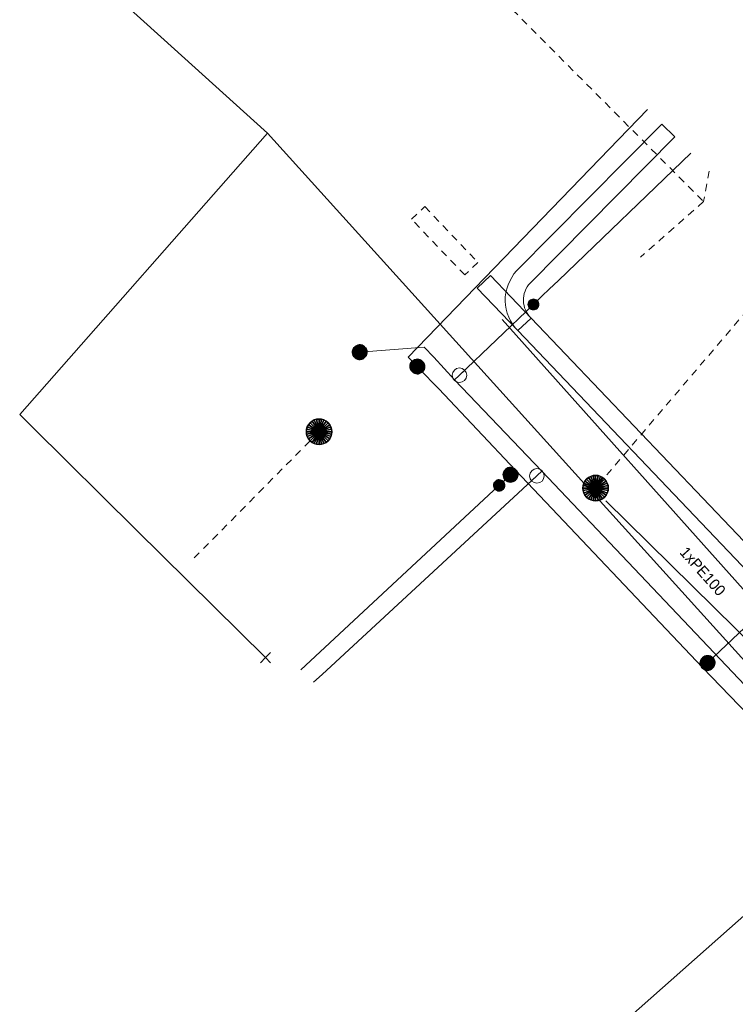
# Model space of a CAD drawing. Header units: metres. Extents: x 2695560 to 2696939, y 1260529 to 1262050.
# Tile 3 of 256: x 2695685 to 2695704, y 1260858 to 1260885. Entities that reach past the tile are written whole.
import ezdxf

# ---------------------------------------------------------------- set-up
doc = ezdxf.new("R2010")
doc.units = ezdxf.units.M
doc.linetypes.add('AUSGEZOGEN', pattern=[0])
doc.linetypes.add('VERDECKT2_S2', pattern=[0.36, 0.2, -0.16])
for name, color, linetype, lineweight in [('XR$2$ABW-Linie-R-genau', 4, 'AUSGEZOGEN', 18), ('XR$2$ABW-Linie-R-ungenau', 4, 'VERDECKT2_S2', 18), ('XR$2$ABW-Punkt', 6, 'AUSGEZOGEN', 18), ('XR$2$ELE-LinieFlaeche-genau', 1, 'AUSGEZOGEN', 18), ('XR$2$ELE-LinieFlaeche-ungenau', 1, 'VERDECKT2_S2', 18), ('XR$2$GAS-Linie-genau', 12, 'AUSGEZOGEN', 18), ('XR$2$GAS-Punkt', 12, 'AUSGEZOGEN', 18), ('XR$2$KOM-Linie-U-genau', 91, 'AUSGEZOGEN', 18), ('XR$2$KOM-Punkt-U', 91, 'AUSGEZOGEN', 18), ('XR$2$WAS-Linie-genau', 5, 'AUSGEZOGEN', 18), ('XR$2$WAS-Punkt', 5, 'AUSGEZOGEN', 18), ('XR$2$WEI-Text', 59, 'AUSGEZOGEN', 18)]:
    doc.layers.add(name, color=color, linetype=linetype, lineweight=lineweight)
doc.styles.add('TXT', font='txt')

# ---------------------------------------------------------------- blocks, each defined once
blk = doc.blocks.new('KOM-UNBEKANNT-U')
at = {"layer": 'XR$2$KOM-Punkt-U', "linetype": 'AUSGEZOGEN', "lineweight": 20, "transparency": 33554687}
for p, q in [((0, 0, 2500), (-141, 141, 2500)), ((-141, -141, 2500), (0, 0, 2500)), ((0, 0, 2500), (141, 141, 2500)), ((141, -141, 2500), (0, 0, 2500))]:
    blk.add_line(p, q, dxfattribs=at)
blk = doc.blocks.new('GAS-ABSPERRORGAN')
at = {"layer": 'XR$2$GAS-Punkt', "linetype": 'AUSGEZOGEN', "lineweight": 25, "transparency": 33554687}
blk.add_line((0, 200, 2500), (0, -200, 2500), dxfattribs=at)
for points in [[(-196, 39, 2500), (0, 0, 2500), (-200, 0, 2500)], [(-196, 39), (0, 0), (-200, 0)], [(-196, 39, 2500), (-196, 39), (-200, 0), (-200, 0, 2500)], [(-200, 0, 2500), (0, 0, 2500), (-196, -39, 2500)], [(-200, 0), (0, 0), (-196, -39)], [(-185, 77, 2500), (0, 0, 2500), (-196, 39, 2500)], [(-185, 77), (0, 0), (-196, 39)], [(-185, 77, 2500), (-185, 77), (-196, 39), (-196, 39, 2500)], [(-196, -39, 2500), (0, 0, 2500), (-185, -77, 2500)], [(-196, -39), (0, 0), (-185, -77)], [(-166, 111, 2500), (0, 0, 2500), (-185, 77, 2500)], [(-166, 111), (0, 0), (-185, 77)], [(-166, 111, 2500), (-166, 111), (-185, 77), (-185, 77, 2500)], [(-185, -77, 2500), (0, 0, 2500), (-166, -111, 2500)], [(-185, -77), (0, 0), (-166, -111)], [(-141, 141, 2500), (0, 0, 2500), (-166, 111, 2500)], [(-141, 141), (0, 0), (-166, 111)], [(-141, 141, 2500), (-141, 141), (-166, 111), (-166, 111, 2500)], [(-166, -111, 2500), (0, 0, 2500), (-141, -141, 2500)], [(-166, -111), (0, 0), (-141, -141)], [(-111, 166, 2500), (0, 0, 2500), (-141, 141, 2500)], [(-111, 166), (0, 0), (-141, 141)], [(-111, 166, 2500), (-111, 166), (-141, 141), (-141, 141, 2500)], [(-141, -141, 2500), (0, 0, 2500), (-111, -166, 2500)], [(-141, -141), (0, 0), (-111, -166)], [(-77, 185, 2500), (0, 0, 2500), (-111, 166, 2500)], [(-77, 185), (0, 0), (-111, 166)], [(-77, 185, 2500), (-77, 185), (-111, 166), (-111, 166, 2500)], [(-111, -166, 2500), (0, 0, 2500), (-77, -185, 2500)], [(-111, -166), (0, 0), (-77, -185)], [(-39, 196, 2500), (0, 0, 2500), (-77, 185, 2500)], [(-39, 196), (0, 0), (-77, 185)], [(-39, 196, 2500), (-39, 196), (-77, 185), (-77, 185, 2500)], [(-77, -185, 2500), (0, 0, 2500), (-39, -196, 2500)], [(-77, -185), (0, 0), (-39, -196)], [(0, 200, 2500), (0, 0, 2500), (-39, 196, 2500)], [(0, 200), (0, 0), (-39, 196)], [(0, 200, 2500), (0, 200), (-39, 196), (-39, 196, 2500)], [(-39, -196, 2500), (0, 0, 2500), (0, -200, 2500)], [(-39, -196), (0, 0), (0, -200)], [(39, 196, 2500), (0, 0, 2500), (0, 200, 2500)], [(39, 196), (0, 0), (0, 200)], [(39, 196, 2500), (39, 196), (0, 200), (0, 200, 2500)], [(77, 185, 2500), (0, 0, 2500), (39, 196, 2500)], [(77, 185), (0, 0), (39, 196)], [(111, 166, 2500), (0, 0, 2500), (77, 185, 2500)], [(111, 166), (0, 0), (77, 185)], [(141, 141, 2500), (0, 0, 2500), (111, 166, 2500)], [(141, 141), (0, 0), (111, 166)], [(166, 111, 2500), (0, 0, 2500), (141, 141, 2500)], [(166, 111), (0, 0), (141, 141)], [(185, 77, 2500), (0, 0, 2500), (166, 111, 2500)], [(185, 77), (0, 0), (166, 111)], [(196, 39, 2500), (0, 0, 2500), (185, 77, 2500)], [(196, 39), (0, 0), (185, 77)], [(200, 0, 2500), (0, 0, 2500), (196, 39, 2500)], [(200, 0), (0, 0), (196, 39)], [(0, -200, 2500), (0, 0, 2500), (39, -196, 2500)], [(39, -196, 2500), (0, 0, 2500), (77, -185, 2500)], [(77, -185, 2500), (0, 0, 2500), (111, -166, 2500)], [(111, -166, 2500), (0, 0, 2500), (141, -141, 2500)], [(141, -141, 2500), (0, 0, 2500), (166, -111, 2500)], [(166, -111, 2500), (0, 0, 2500), (185, -77, 2500)], [(185, -77, 2500), (0, 0, 2500), (196, -39, 2500)], [(196, -39, 2500), (0, 0, 2500), (200, 0, 2500)], [(0, -200), (0, 0), (39, -196)], [(39, -196), (0, 0), (77, -185)], [(77, -185), (0, 0), (111, -166)], [(111, -166), (0, 0), (141, -141)], [(141, -141), (0, 0), (166, -111)], [(166, -111), (0, 0), (185, -77)], [(185, -77), (0, 0), (196, -39)], [(196, -39), (0, 0), (200, 0)], [(77, 185, 2500), (77, 185), (39, 196), (39, 196, 2500)], [(111, 166, 2500), (111, 166), (77, 185), (77, 185, 2500)], [(141, 141, 2500), (141, 141), (111, 166), (111, 166, 2500)], [(166, 111, 2500), (166, 111), (141, 141), (141, 141, 2500)], [(185, 77, 2500), (185, 77), (166, 111), (166, 111, 2500)], [(196, 39, 2500), (196, 39), (185, 77), (185, 77, 2500)], [(200, 0, 2500), (200, 0), (196, 39), (196, 39, 2500)], [(-200, 0, 2500), (-200, 0), (-196, -39), (-196, -39, 2500)], [(-196, -39, 2500), (-196, -39), (-185, -77), (-185, -77, 2500)], [(-185, -77, 2500), (-185, -77), (-166, -111), (-166, -111, 2500)], [(-166, -111, 2500), (-166, -111), (-141, -141), (-141, -141, 2500)], [(-141, -141, 2500), (-141, -141), (-111, -166), (-111, -166, 2500)], [(-111, -166, 2500), (-111, -166), (-77, -185), (-77, -185, 2500)], [(-77, -185, 2500), (-77, -185), (-39, -196), (-39, -196, 2500)], [(-39, -196, 2500), (-39, -196), (0, -200), (0, -200, 2500)], [(0, -200, 2500), (0, -200), (39, -196), (39, -196, 2500)], [(39, -196, 2500), (39, -196), (77, -185), (77, -185, 2500)], [(77, -185, 2500), (77, -185), (111, -166), (111, -166, 2500)], [(111, -166, 2500), (111, -166), (141, -141), (141, -141, 2500)], [(141, -141, 2500), (141, -141), (166, -111), (166, -111, 2500)], [(166, -111, 2500), (166, -111), (185, -77), (185, -77, 2500)], [(185, -77, 2500), (185, -77), (196, -39), (196, -39, 2500)], [(196, -39, 2500), (196, -39), (200, 0), (200, 0, 2500)]]:
    blk.add_3dface(points, dxfattribs=at)
blk = doc.blocks.new('GAS-BOGEN_VERTIKAL')
at = {"layer": 'XR$2$GAS-Punkt', "linetype": 'AUSGEZOGEN', "true_color": 0xc50000, "transparency": 33554687}
blk.add_hatch(color=12, dxfattribs=at).paths.add_polyline_path([(0, -150), (15, -149), (30, -147), (45, -143), (59, -138), (73, -131), (86, -123), (98, -114), (109, -103), (119, -92), (127, -79), (135, -66), (141, -52), (145, -38), (148, -23), (150, -8), (150, 8), (148, 23), (145, 38), (141, 52), (135, 66), (127, 79), (119, 92), (109, 103), (98, 114), (86, 123), (73, 131), (59, 138), (45, 143), (30, 147), (15, 149), (0, 150), (-15, 149), (-30, 147), (-45, 143), (-59, 138), (-73, 131), (-86, 123), (-98, 114), (-109, 103), (-119, 92), (-127, 79), (-135, 66), (-141, 52), (-145, 38), (-148, 23), (-150, 8), (-150, -8), (-148, -23), (-145, -38), (-141, -52), (-135, -66), (-127, -79), (-119, -92), (-109, -103), (-98, -114), (-86, -123), (-73, -131), (-59, -138), (-45, -143), (-30, -147), (-15, -149)])
at = {"layer": 'XR$2$GAS-Punkt', "linetype": 'AUSGEZOGEN', "lineweight": 25, "transparency": 33554687}
for points in [[(-147, 29, 2500), (0, 0, 2500), (-150, 0, 2500)], [(-147, 29), (0, 0), (-150, 0)], [(-147, 29, 2500), (-147, 29), (-150, 0), (-150, 0, 2500)], [(-150, 0, 2500), (0, 0, 2500), (-147, -29, 2500)], [(-150, 0), (0, 0), (-147, -29)], [(-139, 57, 2500), (0, 0, 2500), (-147, 29, 2500)], [(-139, 57), (0, 0), (-147, 29)], [(-139, 57, 2500), (-139, 57), (-147, 29), (-147, 29, 2500)], [(-147, -29, 2500), (0, 0, 2500), (-139, -57, 2500)], [(-147, -29), (0, 0), (-139, -57)], [(-125, 83, 2500), (0, 0, 2500), (-139, 57, 2500)], [(-125, 83), (0, 0), (-139, 57)], [(-125, 83, 2500), (-125, 83), (-139, 57), (-139, 57, 2500)], [(-139, -57, 2500), (0, 0, 2500), (-125, -83, 2500)], [(-139, -57), (0, 0), (-125, -83)], [(-106, 106, 2500), (0, 0, 2500), (-125, 83, 2500)], [(-106, 106), (0, 0), (-125, 83)], [(-106, 106, 2500), (-106, 106), (-125, 83), (-125, 83, 2500)], [(-125, -83, 2500), (0, 0, 2500), (-106, -106, 2500)], [(-125, -83), (0, 0), (-106, -106)], [(-83, 125, 2500), (0, 0, 2500), (-106, 106, 2500)], [(-83, 125), (0, 0), (-106, 106)], [(-83, 125, 2500), (-83, 125), (-106, 106), (-106, 106, 2500)], [(-106, -106, 2500), (0, 0, 2500), (-83, -125, 2500)], [(-106, -106), (0, 0), (-83, -125)], [(-57, 139, 2500), (0, 0, 2500), (-83, 125, 2500)], [(-57, 139), (0, 0), (-83, 125)], [(-57, 139, 2500), (-57, 139), (-83, 125), (-83, 125, 2500)], [(-83, -125, 2500), (0, 0, 2500), (-57, -139, 2500)], [(-83, -125), (0, 0), (-57, -139)], [(-29, 147, 2500), (0, 0, 2500), (-57, 139, 2500)], [(-29, 147), (0, 0), (-57, 139)], [(-29, 147, 2500), (-29, 147), (-57, 139), (-57, 139, 2500)], [(-57, -139, 2500), (0, 0, 2500), (-29, -147, 2500)], [(-57, -139), (0, 0), (-29, -147)], [(0, 150, 2500), (0, 0, 2500), (-29, 147, 2500)], [(0, 150), (0, 0), (-29, 147)], [(0, 150, 2500), (0, 150), (-29, 147), (-29, 147, 2500)], [(-29, -147, 2500), (0, 0, 2500), (0, -150, 2500)], [(-29, -147), (0, 0), (0, -150)], [(29, 147, 2500), (0, 0, 2500), (0, 150, 2500)], [(29, 147), (0, 0), (0, 150)], [(29, 147, 2500), (29, 147), (0, 150), (0, 150, 2500)], [(57, 139, 2500), (0, 0, 2500), (29, 147, 2500)], [(57, 139), (0, 0), (29, 147)], [(83, 125, 2500), (0, 0, 2500), (57, 139, 2500)], [(83, 125), (0, 0), (57, 139)], [(106, 106, 2500), (0, 0, 2500), (83, 125, 2500)], [(106, 106), (0, 0), (83, 125)], [(125, 83, 2500), (0, 0, 2500), (106, 106, 2500)], [(125, 83), (0, 0), (106, 106)], [(139, 57, 2500), (0, 0, 2500), (125, 83, 2500)], [(139, 57), (0, 0), (125, 83)], [(147, 29, 2500), (0, 0, 2500), (139, 57, 2500)], [(147, 29), (0, 0), (139, 57)], [(150, 0, 2500), (0, 0, 2500), (147, 29, 2500)], [(150, 0), (0, 0), (147, 29)], [(0, -150, 2500), (0, 0, 2500), (29, -147, 2500)], [(29, -147, 2500), (0, 0, 2500), (57, -139, 2500)], [(57, -139, 2500), (0, 0, 2500), (83, -125, 2500)], [(83, -125, 2500), (0, 0, 2500), (106, -106, 2500)], [(106, -106, 2500), (0, 0, 2500), (125, -83, 2500)], [(125, -83, 2500), (0, 0, 2500), (139, -57, 2500)], [(139, -57, 2500), (0, 0, 2500), (147, -29, 2500)], [(147, -29, 2500), (0, 0, 2500), (150, 0, 2500)], [(0, -150), (0, 0), (29, -147)], [(29, -147), (0, 0), (57, -139)], [(57, -139), (0, 0), (83, -125)], [(83, -125), (0, 0), (106, -106)], [(106, -106), (0, 0), (125, -83)], [(125, -83), (0, 0), (139, -57)], [(139, -57), (0, 0), (147, -29)], [(147, -29), (0, 0), (150, 0)], [(57, 139, 2500), (57, 139), (29, 147), (29, 147, 2500)], [(83, 125, 2500), (83, 125), (57, 139), (57, 139, 2500)], [(106, 106, 2500), (106, 106), (83, 125), (83, 125, 2500)], [(125, 83, 2500), (125, 83), (106, 106), (106, 106, 2500)], [(139, 57, 2500), (139, 57), (125, 83), (125, 83, 2500)], [(147, 29, 2500), (147, 29), (139, 57), (139, 57, 2500)], [(150, 0, 2500), (150, 0), (147, 29), (147, 29, 2500)], [(-150, 0, 2500), (-150, 0), (-147, -29), (-147, -29, 2500)], [(-147, -29, 2500), (-147, -29), (-139, -57), (-139, -57, 2500)], [(-139, -57, 2500), (-139, -57), (-125, -83), (-125, -83, 2500)], [(-125, -83, 2500), (-125, -83), (-106, -106), (-106, -106, 2500)], [(-106, -106, 2500), (-106, -106), (-83, -125), (-83, -125, 2500)], [(-83, -125, 2500), (-83, -125), (-57, -139), (-57, -139, 2500)], [(-57, -139, 2500), (-57, -139), (-29, -147), (-29, -147, 2500)], [(-29, -147, 2500), (-29, -147), (0, -150), (0, -150, 2500)], [(0, -150, 2500), (0, -150), (29, -147), (29, -147, 2500)], [(29, -147, 2500), (29, -147), (57, -139), (57, -139, 2500)], [(57, -139, 2500), (57, -139), (83, -125), (83, -125, 2500)], [(83, -125, 2500), (83, -125), (106, -106), (106, -106, 2500)], [(106, -106, 2500), (106, -106), (125, -83), (125, -83, 2500)], [(125, -83, 2500), (125, -83), (139, -57), (139, -57, 2500)], [(139, -57, 2500), (139, -57), (147, -29), (147, -29, 2500)], [(147, -29, 2500), (147, -29), (150, 0), (150, 0, 2500)]]:
    blk.add_3dface(points, dxfattribs=at)
blk = doc.blocks.new('WAS-ABSPERRORGAN')
at = {"layer": 'XR$2$WAS-Punkt', "linetype": 'AUSGEZOGEN', "transparency": 33554687}
for p, q in [((0, 200, 2500), (0, -200, 2500)), ((0, 0), (0, 0))]:
    blk.add_line(p, q, dxfattribs=at)
blk.add_circle((0, 0, 502500), 200, dxfattribs=at)
blk = doc.blocks.new('WAS-OBERFLURHYDRANT')
at = {"layer": 'XR$2$WAS-Punkt', "linetype": 'AUSGEZOGEN', "transparency": 33554687}
blk.add_hatch(color=5, dxfattribs=at).paths.add_polyline_path([(0, -200), (20, -199), (40, -196), (60, -191), (79, -184), (97, -175), (114, -164), (130, -152), (145, -138), (158, -122), (170, -106), (180, -88), (188, -69), (194, -50), (198, -30), (200, -10), (200, 10), (198, 30), (194, 50), (188, 69), (180, 88), (170, 106), (158, 122), (145, 138), (130, 152), (114, 164), (97, 175), (79, 184), (60, 191), (40, 196), (20, 199), (0, 200), (-20, 199), (-40, 196), (-60, 191), (-79, 184), (-97, 175), (-114, 164), (-130, 152), (-145, 138), (-158, 122), (-170, 106), (-180, 88), (-188, 69), (-194, 50), (-198, 30), (-200, 10), (-200, -10), (-198, -30), (-194, -50), (-188, -69), (-180, -88), (-170, -106), (-158, -122), (-145, -138), (-130, -152), (-114, -164), (-97, -175), (-79, -184), (-60, -191), (-40, -196), (-20, -199)])
at = {"layer": 'XR$2$WAS-Punkt', "linetype": 'AUSGEZOGEN', "lineweight": 25, "transparency": 33554687}
for points in [[(-196, 39, 2500), (0, 0, 2500), (-200, 0, 2500)], [(-196, 39), (0, 0), (-200, 0)], [(-196, 39, 2500), (-196, 39), (-200, 0), (-200, 0, 2500)], [(-200, 0, 2500), (0, 0, 2500), (-196, -39, 2500)], [(-200, 0), (0, 0), (-196, -39)], [(-185, 77, 2500), (0, 0, 2500), (-196, 39, 2500)], [(-185, 77), (0, 0), (-196, 39)], [(-185, 77, 2500), (-185, 77), (-196, 39), (-196, 39, 2500)], [(-196, -39, 2500), (0, 0, 2500), (-185, -77, 2500)], [(-196, -39), (0, 0), (-185, -77)], [(-166, 111, 2500), (0, 0, 2500), (-185, 77, 2500)], [(-166, 111), (0, 0), (-185, 77)], [(-166, 111, 2500), (-166, 111), (-185, 77), (-185, 77, 2500)], [(-185, -77, 2500), (0, 0, 2500), (-166, -111, 2500)], [(-185, -77), (0, 0), (-166, -111)], [(-141, 141, 2500), (0, 0, 2500), (-166, 111, 2500)], [(-141, 141), (0, 0), (-166, 111)], [(-141, 141, 2500), (-141, 141), (-166, 111), (-166, 111, 2500)], [(-166, -111, 2500), (0, 0, 2500), (-141, -141, 2500)], [(-166, -111), (0, 0), (-141, -141)], [(-111, 166, 2500), (0, 0, 2500), (-141, 141, 2500)], [(-111, 166), (0, 0), (-141, 141)], [(-111, 166, 2500), (-111, 166), (-141, 141), (-141, 141, 2500)], [(-141, -141, 2500), (0, 0, 2500), (-111, -166, 2500)], [(-141, -141), (0, 0), (-111, -166)], [(-77, 185, 2500), (0, 0, 2500), (-111, 166, 2500)], [(-77, 185), (0, 0), (-111, 166)], [(-77, 185, 2500), (-77, 185), (-111, 166), (-111, 166, 2500)], [(-111, -166, 2500), (0, 0, 2500), (-77, -185, 2500)], [(-111, -166), (0, 0), (-77, -185)], [(-39, 196, 2500), (0, 0, 2500), (-77, 185, 2500)], [(-39, 196), (0, 0), (-77, 185)], [(-39, 196, 2500), (-39, 196), (-77, 185), (-77, 185, 2500)], [(-77, -185, 2500), (0, 0, 2500), (-39, -196, 2500)], [(-77, -185), (0, 0), (-39, -196)], [(0, 200, 2500), (0, 0, 2500), (-39, 196, 2500)], [(0, 200), (0, 0), (-39, 196)], [(0, 200, 2500), (0, 200), (-39, 196), (-39, 196, 2500)], [(-39, -196, 2500), (0, 0, 2500), (0, -200, 2500)], [(-39, -196), (0, 0), (0, -200)], [(39, 196, 2500), (0, 0, 2500), (0, 200, 2500)], [(39, 196), (0, 0), (0, 200)], [(39, 196, 2500), (39, 196), (0, 200), (0, 200, 2500)], [(77, 185, 2500), (0, 0, 2500), (39, 196, 2500)], [(77, 185), (0, 0), (39, 196)], [(111, 166, 2500), (0, 0, 2500), (77, 185, 2500)], [(111, 166), (0, 0), (77, 185)], [(141, 141, 2500), (0, 0, 2500), (111, 166, 2500)], [(141, 141), (0, 0), (111, 166)], [(166, 111, 2500), (0, 0, 2500), (141, 141, 2500)], [(166, 111), (0, 0), (141, 141)], [(185, 77, 2500), (0, 0, 2500), (166, 111, 2500)], [(185, 77), (0, 0), (166, 111)], [(196, 39, 2500), (0, 0, 2500), (185, 77, 2500)], [(196, 39), (0, 0), (185, 77)], [(200, 0, 2500), (0, 0, 2500), (196, 39, 2500)], [(200, 0), (0, 0), (196, 39)], [(0, -200, 2500), (0, 0, 2500), (39, -196, 2500)], [(39, -196, 2500), (0, 0, 2500), (77, -185, 2500)], [(77, -185, 2500), (0, 0, 2500), (111, -166, 2500)], [(111, -166, 2500), (0, 0, 2500), (141, -141, 2500)], [(141, -141, 2500), (0, 0, 2500), (166, -111, 2500)], [(166, -111, 2500), (0, 0, 2500), (185, -77, 2500)], [(185, -77, 2500), (0, 0, 2500), (196, -39, 2500)], [(196, -39, 2500), (0, 0, 2500), (200, 0, 2500)], [(0, -200), (0, 0), (39, -196)], [(39, -196), (0, 0), (77, -185)], [(77, -185), (0, 0), (111, -166)], [(111, -166), (0, 0), (141, -141)], [(141, -141), (0, 0), (166, -111)], [(166, -111), (0, 0), (185, -77)], [(185, -77), (0, 0), (196, -39)], [(196, -39), (0, 0), (200, 0)], [(77, 185, 2500), (77, 185), (39, 196), (39, 196, 2500)], [(111, 166, 2500), (111, 166), (77, 185), (77, 185, 2500)], [(141, 141, 2500), (141, 141), (111, 166), (111, 166, 2500)], [(166, 111, 2500), (166, 111), (141, 141), (141, 141, 2500)], [(185, 77, 2500), (185, 77), (166, 111), (166, 111, 2500)], [(196, 39, 2500), (196, 39), (185, 77), (185, 77, 2500)], [(200, 0, 2500), (200, 0), (196, 39), (196, 39, 2500)], [(-200, 0, 2500), (-200, 0), (-196, -39), (-196, -39, 2500)], [(-196, -39, 2500), (-196, -39), (-185, -77), (-185, -77, 2500)], [(-185, -77, 2500), (-185, -77), (-166, -111), (-166, -111, 2500)], [(-166, -111, 2500), (-166, -111), (-141, -141), (-141, -141, 2500)], [(-141, -141, 2500), (-141, -141), (-111, -166), (-111, -166, 2500)], [(-111, -166, 2500), (-111, -166), (-77, -185), (-77, -185, 2500)], [(-77, -185, 2500), (-77, -185), (-39, -196), (-39, -196, 2500)], [(-39, -196, 2500), (-39, -196), (0, -200), (0, -200, 2500)], [(0, -200, 2500), (0, -200), (39, -196), (39, -196, 2500)], [(39, -196, 2500), (39, -196), (77, -185), (77, -185, 2500)], [(77, -185, 2500), (77, -185), (111, -166), (111, -166, 2500)], [(111, -166, 2500), (111, -166), (141, -141), (141, -141, 2500)], [(141, -141, 2500), (141, -141), (166, -111), (166, -111, 2500)], [(166, -111, 2500), (166, -111), (185, -77), (185, -77, 2500)], [(185, -77, 2500), (185, -77), (196, -39), (196, -39, 2500)], [(196, -39, 2500), (196, -39), (200, 0), (200, 0, 2500)]]:
    blk.add_3dface(points, dxfattribs=at)
blk = doc.blocks.new('WAS-BOGEN_VERTIKAL')
at = {"layer": 'XR$2$WAS-Punkt', "transparency": 33554687}
blk.add_hatch(color=5, dxfattribs=at).paths.add_polyline_path([(0, -150), (15, -149), (30, -147), (45, -143), (59, -138), (73, -131), (86, -123), (98, -114), (109, -103), (119, -92), (127, -79), (135, -66), (141, -52), (145, -38), (148, -23), (150, -8), (150, 8), (148, 23), (145, 38), (141, 52), (135, 66), (127, 79), (119, 92), (109, 103), (98, 114), (86, 123), (73, 131), (59, 138), (45, 143), (30, 147), (15, 149), (0, 150), (-15, 149), (-30, 147), (-45, 143), (-59, 138), (-73, 131), (-86, 123), (-98, 114), (-109, 103), (-119, 92), (-127, 79), (-135, 66), (-141, 52), (-145, 38), (-148, 23), (-150, 8), (-150, -8), (-148, -23), (-145, -38), (-141, -52), (-135, -66), (-127, -79), (-119, -92), (-109, -103), (-98, -114), (-86, -123), (-73, -131), (-59, -138), (-45, -143), (-30, -147), (-15, -149)])
at = {"layer": 'XR$2$WAS-Punkt', "lineweight": 13, "transparency": 33554687}
for points in [[(-147, 29, 2500), (0, 0, 2500), (-150, 0, 2500)], [(-147, 29), (0, 0), (-150, 0)], [(-147, 29, 2500), (-147, 29), (-150, 0), (-150, 0, 2500)], [(-150, 0, 2500), (0, 0, 2500), (-147, -29, 2500)], [(-150, 0), (0, 0), (-147, -29)], [(-139, 57, 2500), (0, 0, 2500), (-147, 29, 2500)], [(-139, 57), (0, 0), (-147, 29)], [(-139, 57, 2500), (-139, 57), (-147, 29), (-147, 29, 2500)], [(-147, -29, 2500), (0, 0, 2500), (-139, -57, 2500)], [(-147, -29), (0, 0), (-139, -57)], [(-125, 83, 2500), (0, 0, 2500), (-139, 57, 2500)], [(-125, 83), (0, 0), (-139, 57)], [(-125, 83, 2500), (-125, 83), (-139, 57), (-139, 57, 2500)], [(-139, -57, 2500), (0, 0, 2500), (-125, -83, 2500)], [(-139, -57), (0, 0), (-125, -83)], [(-106, 106, 2500), (0, 0, 2500), (-125, 83, 2500)], [(-106, 106), (0, 0), (-125, 83)], [(-106, 106, 2500), (-106, 106), (-125, 83), (-125, 83, 2500)], [(-125, -83, 2500), (0, 0, 2500), (-106, -106, 2500)], [(-125, -83), (0, 0), (-106, -106)], [(-83, 125, 2500), (0, 0, 2500), (-106, 106, 2500)], [(-83, 125), (0, 0), (-106, 106)], [(-83, 125, 2500), (-83, 125), (-106, 106), (-106, 106, 2500)], [(-106, -106, 2500), (0, 0, 2500), (-83, -125, 2500)], [(-106, -106), (0, 0), (-83, -125)], [(-57, 139, 2500), (0, 0, 2500), (-83, 125, 2500)], [(-57, 139), (0, 0), (-83, 125)], [(-57, 139, 2500), (-57, 139), (-83, 125), (-83, 125, 2500)], [(-83, -125, 2500), (0, 0, 2500), (-57, -139, 2500)], [(-83, -125), (0, 0), (-57, -139)], [(-29, 147, 2500), (0, 0, 2500), (-57, 139, 2500)], [(-29, 147), (0, 0), (-57, 139)], [(-29, 147, 2500), (-29, 147), (-57, 139), (-57, 139, 2500)], [(-57, -139, 2500), (0, 0, 2500), (-29, -147, 2500)], [(-57, -139), (0, 0), (-29, -147)], [(0, 150, 2500), (0, 0, 2500), (-29, 147, 2500)], [(0, 150), (0, 0), (-29, 147)], [(0, 150, 2500), (0, 150), (-29, 147), (-29, 147, 2500)], [(-29, -147, 2500), (0, 0, 2500), (0, -150, 2500)], [(-29, -147), (0, 0), (0, -150)], [(29, 147, 2500), (0, 0, 2500), (0, 150, 2500)], [(29, 147), (0, 0), (0, 150)], [(29, 147, 2500), (29, 147), (0, 150), (0, 150, 2500)], [(57, 139, 2500), (0, 0, 2500), (29, 147, 2500)], [(57, 139), (0, 0), (29, 147)], [(83, 125, 2500), (0, 0, 2500), (57, 139, 2500)], [(83, 125), (0, 0), (57, 139)], [(106, 106, 2500), (0, 0, 2500), (83, 125, 2500)], [(106, 106), (0, 0), (83, 125)], [(125, 83, 2500), (0, 0, 2500), (106, 106, 2500)], [(125, 83), (0, 0), (106, 106)], [(139, 57, 2500), (0, 0, 2500), (125, 83, 2500)], [(139, 57), (0, 0), (125, 83)], [(147, 29, 2500), (0, 0, 2500), (139, 57, 2500)], [(147, 29), (0, 0), (139, 57)], [(150, 0, 2500), (0, 0, 2500), (147, 29, 2500)], [(150, 0), (0, 0), (147, 29)], [(0, -150, 2500), (0, 0, 2500), (29, -147, 2500)], [(29, -147, 2500), (0, 0, 2500), (57, -139, 2500)], [(57, -139, 2500), (0, 0, 2500), (83, -125, 2500)], [(83, -125, 2500), (0, 0, 2500), (106, -106, 2500)], [(106, -106, 2500), (0, 0, 2500), (125, -83, 2500)], [(125, -83, 2500), (0, 0, 2500), (139, -57, 2500)], [(139, -57, 2500), (0, 0, 2500), (147, -29, 2500)], [(147, -29, 2500), (0, 0, 2500), (150, 0, 2500)], [(0, -150), (0, 0), (29, -147)], [(29, -147), (0, 0), (57, -139)], [(57, -139), (0, 0), (83, -125)], [(83, -125), (0, 0), (106, -106)], [(106, -106), (0, 0), (125, -83)], [(125, -83), (0, 0), (139, -57)], [(139, -57), (0, 0), (147, -29)], [(147, -29), (0, 0), (150, 0)], [(57, 139, 2500), (57, 139), (29, 147), (29, 147, 2500)], [(83, 125, 2500), (83, 125), (57, 139), (57, 139, 2500)], [(106, 106, 2500), (106, 106), (83, 125), (83, 125, 2500)], [(125, 83, 2500), (125, 83), (106, 106), (106, 106, 2500)], [(139, 57, 2500), (139, 57), (125, 83), (125, 83, 2500)], [(147, 29, 2500), (147, 29), (139, 57), (139, 57, 2500)], [(150, 0, 2500), (150, 0), (147, 29), (147, 29, 2500)], [(-150, 0, 2500), (-150, 0), (-147, -29), (-147, -29, 2500)], [(-147, -29, 2500), (-147, -29), (-139, -57), (-139, -57, 2500)], [(-139, -57, 2500), (-139, -57), (-125, -83), (-125, -83, 2500)], [(-125, -83, 2500), (-125, -83), (-106, -106), (-106, -106, 2500)], [(-106, -106, 2500), (-106, -106), (-83, -125), (-83, -125, 2500)], [(-83, -125, 2500), (-83, -125), (-57, -139), (-57, -139, 2500)], [(-57, -139, 2500), (-57, -139), (-29, -147), (-29, -147, 2500)], [(-29, -147, 2500), (-29, -147), (0, -150), (0, -150, 2500)], [(0, -150, 2500), (0, -150), (29, -147), (29, -147, 2500)], [(29, -147, 2500), (29, -147), (57, -139), (57, -139, 2500)], [(57, -139, 2500), (57, -139), (83, -125), (83, -125, 2500)], [(83, -125, 2500), (83, -125), (106, -106), (106, -106, 2500)], [(106, -106, 2500), (106, -106), (125, -83), (125, -83, 2500)], [(125, -83, 2500), (125, -83), (139, -57), (139, -57, 2500)], [(139, -57, 2500), (139, -57), (147, -29), (147, -29, 2500)], [(147, -29, 2500), (147, -29), (150, 0), (150, 0, 2500)]]:
    blk.add_3dface(points, dxfattribs=at)
blk = doc.blocks.new('ABW-KONTROLLSCHACHT')
at = {"layer": 'XR$2$ABW-Punkt', "linetype": 'AUSGEZOGEN', "lineweight": 25, "transparency": 33554687}
for points in [[(-194, 291, 2500), (0, 0, 2500), (-247, 247, 2500)], [(-194, 291), (0, 0), (-247, 247)], [(-194, 291, 2500), (-194, 291), (-247, 247), (-247, 247, 2500)], [(-134, 323, 2500), (0, 0, 2500), (-194, 291, 2500)], [(-134, 323), (0, 0), (-194, 291)], [(-134, 323, 2500), (-134, 323), (-194, 291), (-194, 291, 2500)], [(-68, 343, 2500), (0, 0, 2500), (-134, 323, 2500)], [(-68, 343), (0, 0), (-134, 323)], [(-68, 343, 2500), (-68, 343), (-134, 323), (-134, 323, 2500)], [(0, 350, 2500), (0, 0, 2500), (-68, 343, 2500)], [(0, 350), (0, 0), (-68, 343)], [(0, 350, 2500), (0, 350), (-68, 343), (-68, 343, 2500)], [(68, 343, 2500), (0, 0, 2500), (0, 350, 2500)], [(68, 343), (0, 0), (0, 350)], [(68, 343, 2500), (68, 343), (0, 350), (0, 350, 2500)], [(134, 323, 2500), (0, 0, 2500), (68, 343, 2500)], [(134, 323), (0, 0), (68, 343)], [(194, 291, 2500), (0, 0, 2500), (134, 323, 2500)], [(194, 291), (0, 0), (134, 323)], [(247, 247, 2500), (0, 0, 2500), (194, 291, 2500)], [(247, 247), (0, 0), (194, 291)], [(134, 323, 2500), (134, 323), (68, 343), (68, 343, 2500)], [(194, 291, 2500), (194, 291), (134, 323), (134, 323, 2500)], [(247, 247, 2500), (247, 247), (194, 291), (194, 291, 2500)], [(-343, 68, 2500), (0, 0, 2500), (-350, 0, 2500)], [(-343, 68), (0, 0), (-350, 0)], [(-343, 68, 2500), (-343, 68), (-350, 0), (-350, 0, 2500)], [(-350, 0, 2500), (0, 0, 2500), (-343, -68, 2500)], [(-350, 0), (0, 0), (-343, -68)], [(-323, 134, 2500), (0, 0, 2500), (-343, 68, 2500)], [(-323, 134), (0, 0), (-343, 68)], [(-323, 134, 2500), (-323, 134), (-343, 68), (-343, 68, 2500)], [(-343, -68, 2500), (0, 0, 2500), (-323, -134, 2500)], [(-343, -68), (0, 0), (-323, -134)], [(-291, 194, 2500), (0, 0, 2500), (-323, 134, 2500)], [(-291, 194), (0, 0), (-323, 134)], [(-291, 194, 2500), (-291, 194), (-323, 134), (-323, 134, 2500)], [(-323, -134, 2500), (0, 0, 2500), (-291, -194, 2500)], [(-323, -134), (0, 0), (-291, -194)], [(-247, 247, 2500), (0, 0, 2500), (-291, 194, 2500)], [(-247, 247), (0, 0), (-291, 194)], [(-247, 247, 2500), (-247, 247), (-291, 194), (-291, 194, 2500)], [(-291, -194, 2500), (0, 0, 2500), (-247, -247, 2500)], [(-291, -194), (0, 0), (-247, -247)], [(-247, -247, 2500), (0, 0, 2500), (-194, -291, 2500)], [(-247, -247), (0, 0), (-194, -291)], [(-194, -291, 2500), (0, 0, 2500), (-134, -323, 2500)], [(-194, -291), (0, 0), (-134, -323)], [(-134, -323, 2500), (0, 0, 2500), (-68, -343, 2500)], [(-134, -323), (0, 0), (-68, -343)], [(-68, -343, 2500), (0, 0, 2500), (0, -350, 2500)], [(-68, -343), (0, 0), (0, -350)], [(291, 194, 2500), (0, 0, 2500), (247, 247, 2500)], [(291, 194), (0, 0), (247, 247)], [(323, 134, 2500), (0, 0, 2500), (291, 194, 2500)], [(323, 134), (0, 0), (291, 194)], [(343, 68, 2500), (0, 0, 2500), (323, 134, 2500)], [(343, 68), (0, 0), (323, 134)], [(350, 0, 2500), (0, 0, 2500), (343, 68, 2500)], [(350, 0), (0, 0), (343, 68)], [(0, -350, 2500), (0, 0, 2500), (68, -343, 2500)], [(68, -343, 2500), (0, 0, 2500), (134, -323, 2500)], [(134, -323, 2500), (0, 0, 2500), (194, -291, 2500)], [(194, -291, 2500), (0, 0, 2500), (247, -247, 2500)], [(247, -247, 2500), (0, 0, 2500), (291, -194, 2500)], [(291, -194, 2500), (0, 0, 2500), (323, -134, 2500)], [(323, -134, 2500), (0, 0, 2500), (343, -68, 2500)], [(343, -68, 2500), (0, 0, 2500), (350, 0, 2500)], [(0, -350), (0, 0), (68, -343)], [(68, -343), (0, 0), (134, -323)], [(134, -323), (0, 0), (194, -291)], [(194, -291), (0, 0), (247, -247)], [(247, -247), (0, 0), (291, -194)], [(291, -194), (0, 0), (323, -134)], [(323, -134), (0, 0), (343, -68)], [(343, -68), (0, 0), (350, 0)], [(291, 194, 2500), (291, 194), (247, 247), (247, 247, 2500)], [(323, 134, 2500), (323, 134), (291, 194), (291, 194, 2500)], [(343, 68, 2500), (343, 68), (323, 134), (323, 134, 2500)], [(350, 0, 2500), (350, 0), (343, 68), (343, 68, 2500)], [(-350, 0, 2500), (-350, 0), (-343, -68), (-343, -68, 2500)], [(-343, -68, 2500), (-343, -68), (-323, -134), (-323, -134, 2500)], [(-323, -134, 2500), (-323, -134), (-291, -194), (-291, -194, 2500)], [(-291, -194, 2500), (-291, -194), (-247, -247), (-247, -247, 2500)], [(-247, -247, 2500), (-247, -247), (-194, -291), (-194, -291, 2500)], [(194, -291, 2500), (194, -291), (247, -247), (247, -247, 2500)], [(247, -247, 2500), (247, -247), (291, -194), (291, -194, 2500)], [(291, -194, 2500), (291, -194), (323, -134), (323, -134, 2500)], [(323, -134, 2500), (323, -134), (343, -68), (343, -68, 2500)], [(343, -68, 2500), (343, -68), (350, 0), (350, 0, 2500)], [(-194, -291, 2500), (-194, -291), (-134, -323), (-134, -323, 2500)], [(-134, -323, 2500), (-134, -323), (-68, -343), (-68, -343, 2500)], [(-68, -343, 2500), (-68, -343), (0, -350), (0, -350, 2500)], [(0, -350, 2500), (0, -350), (68, -343), (68, -343, 2500)], [(68, -343, 2500), (68, -343), (134, -323), (134, -323, 2500)], [(134, -323, 2500), (134, -323), (194, -291), (194, -291, 2500)]]:
    blk.add_3dface(points, dxfattribs=at)
blk = doc.blocks.new('ABW-DECKEL')
at = {"layer": 'XR$2$ABW-Punkt', "linetype": 'AUSGEZOGEN', "lineweight": 25, "transparency": 33554687}
for points in [[(-194, 291, 2500), (0, 0, 2500), (-247, 247, 2500)], [(-194, 291), (0, 0), (-247, 247)], [(-194, 291, 2500), (-194, 291), (-247, 247), (-247, 247, 2500)], [(-134, 323, 2500), (0, 0, 2500), (-194, 291, 2500)], [(-134, 323), (0, 0), (-194, 291)], [(-134, 323, 2500), (-134, 323), (-194, 291), (-194, 291, 2500)], [(-68, 343, 2500), (0, 0, 2500), (-134, 323, 2500)], [(-68, 343), (0, 0), (-134, 323)], [(-68, 343, 2500), (-68, 343), (-134, 323), (-134, 323, 2500)], [(0, 350, 2500), (0, 0, 2500), (-68, 343, 2500)], [(0, 350), (0, 0), (-68, 343)], [(0, 350, 2500), (0, 350), (-68, 343), (-68, 343, 2500)], [(68, 343, 2500), (0, 0, 2500), (0, 350, 2500)], [(68, 343), (0, 0), (0, 350)], [(68, 343, 2500), (68, 343), (0, 350), (0, 350, 2500)], [(134, 323, 2500), (0, 0, 2500), (68, 343, 2500)], [(134, 323), (0, 0), (68, 343)], [(194, 291, 2500), (0, 0, 2500), (134, 323, 2500)], [(194, 291), (0, 0), (134, 323)], [(247, 247, 2500), (0, 0, 2500), (194, 291, 2500)], [(247, 247), (0, 0), (194, 291)], [(134, 323, 2500), (134, 323), (68, 343), (68, 343, 2500)], [(194, 291, 2500), (194, 291), (134, 323), (134, 323, 2500)], [(247, 247, 2500), (247, 247), (194, 291), (194, 291, 2500)], [(-343, 68, 2500), (0, 0, 2500), (-350, 0, 2500)], [(-343, 68), (0, 0), (-350, 0)], [(-343, 68, 2500), (-343, 68), (-350, 0), (-350, 0, 2500)], [(-350, 0, 2500), (0, 0, 2500), (-343, -68, 2500)], [(-350, 0), (0, 0), (-343, -68)], [(-323, 134, 2500), (0, 0, 2500), (-343, 68, 2500)], [(-323, 134), (0, 0), (-343, 68)], [(-323, 134, 2500), (-323, 134), (-343, 68), (-343, 68, 2500)], [(-343, -68, 2500), (0, 0, 2500), (-323, -134, 2500)], [(-343, -68), (0, 0), (-323, -134)], [(-291, 194, 2500), (0, 0, 2500), (-323, 134, 2500)], [(-291, 194), (0, 0), (-323, 134)], [(-291, 194, 2500), (-291, 194), (-323, 134), (-323, 134, 2500)], [(-323, -134, 2500), (0, 0, 2500), (-291, -194, 2500)], [(-323, -134), (0, 0), (-291, -194)], [(-247, 247, 2500), (0, 0, 2500), (-291, 194, 2500)], [(-247, 247), (0, 0), (-291, 194)], [(-247, 247, 2500), (-247, 247), (-291, 194), (-291, 194, 2500)], [(-291, -194, 2500), (0, 0, 2500), (-247, -247, 2500)], [(-291, -194), (0, 0), (-247, -247)], [(-247, -247, 2500), (0, 0, 2500), (-194, -291, 2500)], [(-247, -247), (0, 0), (-194, -291)], [(-194, -291, 2500), (0, 0, 2500), (-134, -323, 2500)], [(-194, -291), (0, 0), (-134, -323)], [(-134, -323, 2500), (0, 0, 2500), (-68, -343, 2500)], [(-134, -323), (0, 0), (-68, -343)], [(-68, -343, 2500), (0, 0, 2500), (0, -350, 2500)], [(-68, -343), (0, 0), (0, -350)], [(291, 194, 2500), (0, 0, 2500), (247, 247, 2500)], [(291, 194), (0, 0), (247, 247)], [(323, 134, 2500), (0, 0, 2500), (291, 194, 2500)], [(323, 134), (0, 0), (291, 194)], [(343, 68, 2500), (0, 0, 2500), (323, 134, 2500)], [(343, 68), (0, 0), (323, 134)], [(350, 0, 2500), (0, 0, 2500), (343, 68, 2500)], [(350, 0), (0, 0), (343, 68)], [(0, -350, 2500), (0, 0, 2500), (68, -343, 2500)], [(68, -343, 2500), (0, 0, 2500), (134, -323, 2500)], [(134, -323, 2500), (0, 0, 2500), (194, -291, 2500)], [(194, -291, 2500), (0, 0, 2500), (247, -247, 2500)], [(247, -247, 2500), (0, 0, 2500), (291, -194, 2500)], [(291, -194, 2500), (0, 0, 2500), (323, -134, 2500)], [(323, -134, 2500), (0, 0, 2500), (343, -68, 2500)], [(343, -68, 2500), (0, 0, 2500), (350, 0, 2500)], [(0, -350), (0, 0), (68, -343)], [(68, -343), (0, 0), (134, -323)], [(134, -323), (0, 0), (194, -291)], [(194, -291), (0, 0), (247, -247)], [(247, -247), (0, 0), (291, -194)], [(291, -194), (0, 0), (323, -134)], [(323, -134), (0, 0), (343, -68)], [(343, -68), (0, 0), (350, 0)], [(291, 194, 2500), (291, 194), (247, 247), (247, 247, 2500)], [(323, 134, 2500), (323, 134), (291, 194), (291, 194, 2500)], [(343, 68, 2500), (343, 68), (323, 134), (323, 134, 2500)], [(350, 0, 2500), (350, 0), (343, 68), (343, 68, 2500)], [(-350, 0, 2500), (-350, 0), (-343, -68), (-343, -68, 2500)], [(-343, -68, 2500), (-343, -68), (-323, -134), (-323, -134, 2500)], [(-323, -134, 2500), (-323, -134), (-291, -194), (-291, -194, 2500)], [(-291, -194, 2500), (-291, -194), (-247, -247), (-247, -247, 2500)], [(-247, -247, 2500), (-247, -247), (-194, -291), (-194, -291, 2500)], [(194, -291, 2500), (194, -291), (247, -247), (247, -247, 2500)], [(247, -247, 2500), (247, -247), (291, -194), (291, -194, 2500)], [(291, -194, 2500), (291, -194), (323, -134), (323, -134, 2500)], [(323, -134, 2500), (323, -134), (343, -68), (343, -68, 2500)], [(343, -68, 2500), (343, -68), (350, 0), (350, 0, 2500)], [(-194, -291, 2500), (-194, -291), (-134, -323), (-134, -323, 2500)], [(-134, -323, 2500), (-134, -323), (-68, -343), (-68, -343, 2500)], [(-68, -343, 2500), (-68, -343), (0, -350), (0, -350, 2500)], [(0, -350, 2500), (0, -350), (68, -343), (68, -343, 2500)], [(68, -343, 2500), (68, -343), (134, -323), (134, -323, 2500)], [(134, -323, 2500), (134, -323), (194, -291), (194, -291, 2500)]]:
    blk.add_3dface(points, dxfattribs=at)

msp = doc.modelspace()

# ---------------------------------------------------------------- linework, layer by layer
at = {"layer": 'XR$2$ABW-Linie-R-genau', "linetype": 'AUSGEZOGEN', "transparency": 33554687}
msp.add_line((2695700.695, 1260871.556), (2695707.561, 1260864.786), dxfattribs=at)
at = {"layer": 'XR$2$ABW-Linie-R-ungenau', "linetype": 'VERDECKT2_S2', "transparency": 33554687}
for p, q in [((2695703.533, 1260880.619), (2695703.377, 1260879.782)), ((2695703.377, 1260879.782), (2695701.644, 1260878.255)), ((2695692.814, 1260873.457), (2695689.296, 1260869.903))]:
    msp.add_line(p, q, dxfattribs=at)
for points in [[(2695696.445, 1260887.698), (2695696.353, 1260886.837), (2695703.377, 1260879.782)], [(2695712.55, 1260886.148), (2695705.286, 1260877.626), (2695700.411, 1260871.908)]]:
    msp.add_lwpolyline(points, dxfattribs=at)
at = {"layer": 'XR$2$ELE-LinieFlaeche-genau', "linetype": 'AUSGEZOGEN', "transparency": 33554687}
for points in [[(2695698.272, 1260876.239), (2695698.203, 1260876.315), (2695698.134, 1260876.407), (2695698.074, 1260876.504), (2695698.025, 1260876.605), (2695697.985, 1260876.712), (2695697.955, 1260876.822), (2695697.936, 1260876.935), (2695697.929, 1260877.048), (2695697.931, 1260877.161), (2695697.945, 1260877.276), (2695697.971, 1260877.386), (2695698.005, 1260877.494), (2695698.051, 1260877.599), (2695698.106, 1260877.698), (2695698.169, 1260877.792), (2695698.242, 1260877.879), (2695702.236, 1260881.909), (2695702.592, 1260881.557), (2695698.612, 1260877.541), (2695698.569, 1260877.49), (2695698.532, 1260877.436), (2695698.499, 1260877.377), (2695698.473, 1260877.318), (2695698.453, 1260877.254), (2695698.439, 1260877.19), (2695698.431, 1260877.125), (2695698.429, 1260877.06), (2695698.434, 1260876.993), (2695698.445, 1260876.928), (2695698.461, 1260876.866), (2695698.485, 1260876.803), (2695698.514, 1260876.744), (2695698.548, 1260876.687), (2695698.587, 1260876.635), (2695698.64, 1260876.579), (2695698.272, 1260876.239)], [(2695698.275, 1260876.236), (2695697.161, 1260877.404), (2695697.523, 1260877.75), (2695698.637, 1260876.582), (2695698.275, 1260876.236)], [(2695715.257, 1260858.429), (2695698.275, 1260876.236), (2695698.637, 1260876.582), (2695715.619, 1260858.775), (2695715.257, 1260858.429)]]:
    msp.add_lwpolyline(points, close=True, dxfattribs=at)
at = {"layer": 'XR$2$ELE-LinieFlaeche-ungenau', "linetype": 'VERDECKT2_S2', "transparency": 33554687}
msp.add_lwpolyline([(2695696.816, 1260877.766), (2695695.355, 1260879.298), (2695695.717, 1260879.644), (2695697.178, 1260878.112), (2695696.816, 1260877.766)], close=True, dxfattribs=at)
at = {"layer": 'XR$2$GAS-Linie-genau', "linetype": 'AUSGEZOGEN', "transparency": 33554687}
for p, q in [((2695695.749, 1260875.004), (2695695.513, 1260875.249)), ((2695695.925, 1260874.822), (2695695.749, 1260875.004)), ((2695696.101, 1260874.636), (2695695.925, 1260874.822)), ((2695698.213, 1260872.404), (2695696.101, 1260874.636)), ((2695697.761, 1260871.984), (2695698.074, 1260872.275)), ((2695698.074, 1260872.275), (2695698.213, 1260872.404)), ((2695703.352, 1260866.975), (2695698.213, 1260872.404)), ((2695703.488, 1260867.104), (2695705.293, 1260868.823)), ((2695703.352, 1260866.975), (2695703.488, 1260867.104)), ((2695728.085, 1260841.257), (2695703.352, 1260866.975))]:
    msp.add_line(p, q, dxfattribs=at)
for points in [[(2695695.513, 1260875.249), (2695695.263, 1260875.508), (2695701.837, 1260882.312)], [(2695692.315, 1260866.915), (2695697.607, 1260871.84), (2695697.761, 1260871.984)]]:
    msp.add_lwpolyline(points, dxfattribs=at)
at = {"layer": 'XR$2$KOM-Linie-U-genau', "linetype": 'AUSGEZOGEN', "transparency": 33554687}
for p, q in [((2695691.393, 1260881.659), (2695684.588, 1260873.931)), ((2695691.393, 1260881.659), (2695711.053, 1260859.918)), ((2695710.526, 1260862.346), (2695697.84, 1260876.537)), ((2695684.588, 1260873.931), (2695684.944, 1260873.579)), ((2695684.944, 1260873.579), (2695687.788, 1260870.766)), ((2695687.788, 1260870.766), (2695691.342, 1260867.25))]:
    msp.add_line(p, q, dxfattribs=at)
for points in [[(2695685.77, 1260886.6), (2695686.367, 1260886.219), (2695686.416, 1260886.172), (2695688.469, 1260884.31), (2695691.393, 1260881.659)], [(2695695.208, 1260851.943), (2695706.491, 1260861.928), (2695710.526, 1260862.346)]]:
    msp.add_lwpolyline(points, dxfattribs=at)
at = {"layer": 'XR$2$WAS-Linie-genau', "linetype": 'AUSGEZOGEN', "transparency": 33554687}
for p, q in [((2695699.393, 1260877.617), (2695703.03, 1260881.114)), ((2695699.138, 1260877.372), (2695699.393, 1260877.617)), ((2695698.947, 1260877.188), (2695699.138, 1260877.372)), ((2695698.704, 1260876.955), (2695698.947, 1260877.188)), ((2695696.672, 1260875.011), (2695698.704, 1260876.955)), ((2695695.698, 1260875.777), (2695693.931, 1260875.643)), ((2695695.97, 1260875.51), (2695695.698, 1260875.777)), ((2695696.537, 1260874.881), (2695695.97, 1260875.51)), ((2695696.537, 1260874.881), (2695696.672, 1260875.011)), ((2695698.938, 1260872.371), (2695696.537, 1260874.881)), ((2695698.285, 1260871.768), (2695698.8, 1260872.243)), ((2695698.8, 1260872.243), (2695698.938, 1260872.371)), ((2695708.087, 1260862.722), (2695698.938, 1260872.371))]:
    msp.add_line(p, q, dxfattribs=at)
msp.add_lwpolyline([(2695692.66, 1260866.573), (2695692.895, 1260866.79), (2695697.917, 1260871.428), (2695698.285, 1260871.768)], dxfattribs=at)

# ---------------------------------------------------------------- block references
at = {"layer": 'XR$2$ABW-Punkt', "color": 6, "linetype": 'AUSGEZOGEN', "lineweight": 18, "transparency": 33554687, "xscale": 0.001, "yscale": 0.001, "zscale": 0.001, "rotation": 360}
for name, p in [('ABW-KONTROLLSCHACHT', (2695692.814, 1260873.457)), ('ABW-DECKEL', (2695692.814, 1260873.457)), ('ABW-KONTROLLSCHACHT', (2695700.411, 1260871.908)), ('ABW-DECKEL', (2695700.411, 1260871.908))]:
    msp.add_blockref(name, p, dxfattribs=at)
at = {"layer": 'XR$2$GAS-Punkt', "color": 12, "linetype": 'AUSGEZOGEN', "lineweight": 18, "transparency": 33554687, "xscale": 0.001, "yscale": 0.001, "zscale": 0.001}
for name, p, rotation in [('GAS-ABSPERRORGAN', (2695695.513, 1260875.249), 43.99999999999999), ('GAS-ABSPERRORGAN', (2695698.074, 1260872.275), 312.9999999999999), ('GAS-BOGEN_VERTIKAL', (2695697.761, 1260871.984), 312.9999999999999), ('GAS-ABSPERRORGAN', (2695703.488, 1260867.104), 313.6)]:
    msp.add_blockref(name, p, dxfattribs=dict(at, rotation=rotation))
at = {"layer": 'XR$2$KOM-Punkt-U', "color": 91, "linetype": 'AUSGEZOGEN', "lineweight": 18, "transparency": 33554687, "xscale": 0.001, "yscale": 0.001, "zscale": 0.001}
msp.add_blockref('KOM-UNBEKANNT-U', (2695691.342, 1260867.25), dxfattribs=at)
at = {"layer": 'XR$2$WAS-Punkt', "color": 5, "linetype": 'AUSGEZOGEN', "lineweight": 18, "transparency": 33554687, "xscale": 0.001, "yscale": 0.001, "zscale": 0.001}
for name, p, rotation in [('WAS-BOGEN_VERTIKAL', (2695698.704, 1260876.955), 313.8), ('WAS-OBERFLURHYDRANT', (2695693.931, 1260875.643), 94.4), ('WAS-ABSPERRORGAN', (2695696.672, 1260875.011), 313.8), ('WAS-ABSPERRORGAN', (2695698.8, 1260872.243), 312.8)]:
    msp.add_blockref(name, p, dxfattribs=dict(at, rotation=rotation))

# ---------------------------------------------------------------- texts
at = {"layer": 'XR$2$WEI-Text', "transparency": 33554687, "insert": (2695702.699, 1260870.127), "char_height": 0.3, "width": 2.05476, "attachment_point": 7, "rotation": 311.8, "style": 'TXT'}
msp.add_mtext('\\W1.00;1xPE100', dxfattribs=at)

doc.saveas('drawing.dxf')
